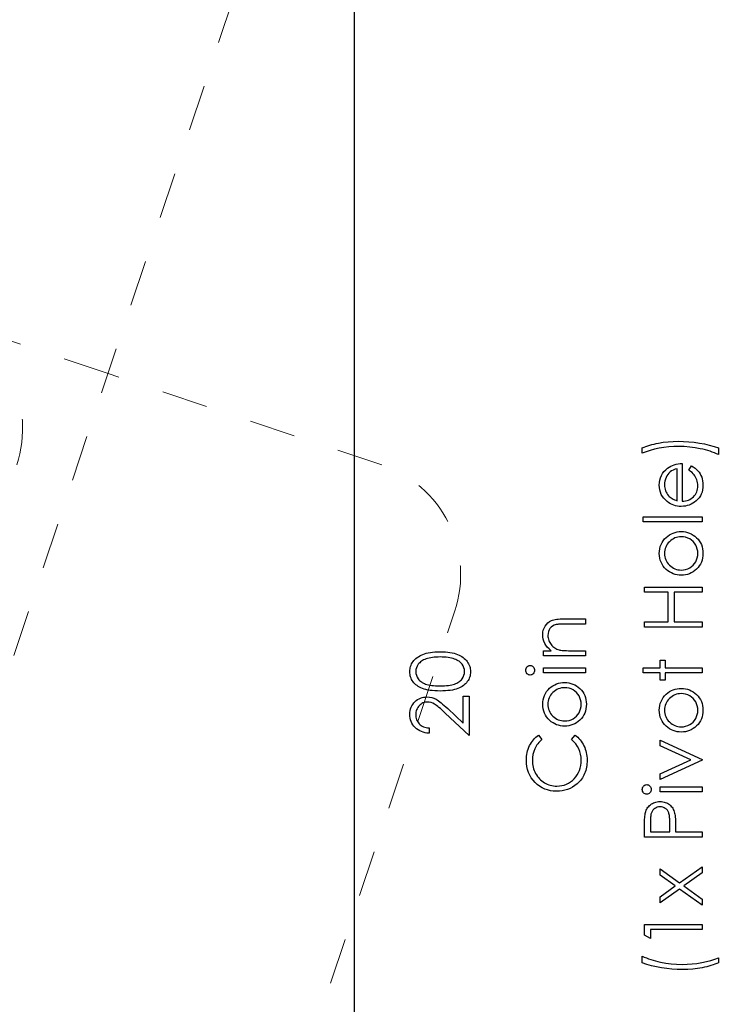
# Model space of a CAD drawing. Header units: inches. Extents: x 0.1 to 87.3, y 0.1 to 33.9.
# Tile 37 of 174: x 16.3 to 17.9, y 17.8 to 20. Entities that reach past the tile are written whole.
import ezdxf

# ---------------------------------------------------------------- set-up
doc = ezdxf.new("R2010")
doc.units = ezdxf.units.IN
doc.header["$MEASUREMENT"] = 0
doc.linetypes.add('CENTERX2', pattern=[0.8, 0.5, -0.1, 0.1, -0.1])
doc.linetypes.add('DOT2', pattern=[0.025, 0, -0.025])
doc.layers.add('DIMENSIONS', color=171, linetype='Continuous')
doc.styles.add('SLDTEXTSTYLE0', font='TXT', dxfattribs={"width": 0.75})
doc.dimstyles.new('SLDDIMSTYLE7', dxfattribs={"dimtxt": 0.125, "dimasz": 0.13, "dimexe": 0, "dimexo": 0.0625, "dimgap": 0.03125, "dimtad": 0, "dimtih": 1, "dimtoh": 1, "dimdec": 1, "dimrnd": 1e-09, "dimzin": 12, "dimdsep": 46, "dimtxsty": 'SLDTEXTSTYLE0', "dimsah": 1, "dimcen": 0.09, "dimadec": 0, "dimazin": 3, "dimtfac": 1, "dimtdec": 1, "dimtofl": 0, "dimtmove": 0, "dimatfit": 3, "dimfxl": 1, "dimfrac": 2, "dimtolj": 1, "dimtzin": 12, "dimarcsym": 0})

# ---------------------------------------------------------------- blocks, each defined once
blk = doc.blocks.new('_D_10')
at = {"layer": 'DIMENSIONS'}
for p, q in [((2.8197, 20.8042), (2.8197, 14.5427)), ((48.3846, 20.3884), (48.3846, 14.5427)), ((2.8197, 14.6677), (27.4208, 14.6677)), ((48.3846, 14.6677), (27.7909, 14.6677))]:
    blk.add_line(p, q, dxfattribs=at)
for centre, start, end in [((27.6426, 14.655), 153.4349, 206.5651), ((27.569, 14.655), 333.4349, 26.5651)]:
    blk.add_arc(centre, 0.2219, start, end, dxfattribs=at)
for points in [[(2.8197, 14.6677), (2.9497, 14.6477), (2.9497, 14.6877)], [(48.3846, 14.6677), (48.2546, 14.6877), (48.2546, 14.6477)]]:
    blk.add_solid(points, dxfattribs=at)
at = {"layer": 'DIMENSIONS', "insert": (27.4442, 14.7169), "char_height": 0.125, "attachment_point": 1, "style": 'SLDTEXTSTYLE0'}
blk.add_mtext('45.6', dxfattribs=at)

msp = doc.modelspace()

# ---------------------------------------------------------------- linework, layer by layer
at = {"color": 7, "linetype": 'CENTERX2'}
msp.add_line((17.03457, 17.28335), (17.03457, 23.59335), dxfattribs=at)
at = {"color": 7, "linetype": 'DOT2', "lineweight": 18}
for p, q in [((17.02514, 20.76859), (15.70879, 16.8263)), ((16.50058, 19.1976), (16.14489, 19.31637)), ((17.09341, 18.99965), (16.50058, 19.1976)), ((16.53874, 16.54917), (17.25136, 18.68334))]:
    msp.add_line(p, q, dxfattribs=at)
at = {"color": 7, "linetype": 'Continuous'}
msp.add_line((17.03457, 16.36386), (17.03457, 20.59835), dxfattribs=at)
at = {"color": 7, "linetype": 'Continuous', "flags": 128}
for points in [[(17.82256, 19.03639), (17.82256, 19.02197), (17.82256, 19.02197), (17.81825, 19.02395), (17.81374, 19.0258), (17.80908, 19.02758), (17.80425, 19.02923), (17.79922, 19.03078), (17.79401, 19.03224), (17.78865, 19.03356), (17.78309, 19.03482), (17.77172, 19.03692), (17.76021, 19.0384), (17.74846, 19.0393), (17.73657, 19.0396), (17.73657, 19.0396), (17.72558, 19.03935), (17.71476, 19.03865), (17.70417, 19.03742), (17.69375, 19.03574), (17.68376, 19.03364), (17.67439, 19.03118), (17.66563, 19.02835), (17.65749, 19.02517), (17.65749, 19.02517), (17.65749, 19.03639), (17.65749, 19.03639), (17.66132, 19.03802), (17.6653, 19.03955), (17.66946, 19.041), (17.67379, 19.04238), (17.6783, 19.04365), (17.68296, 19.04483), (17.68779, 19.04593), (17.69277, 19.04693), (17.70304, 19.04864), (17.71351, 19.04984), (17.7242, 19.05057), (17.73507, 19.05082), (17.73507, 19.05082), (17.74678, 19.05059), (17.75835, 19.04989), (17.76977, 19.04874), (17.78104, 19.04711), (17.79203, 19.04506), (17.80262, 19.0426), (17.81279, 19.0397), (17.82256, 19.03639)], [(17.75847, 18.98797), (17.76369, 18.99793), (17.76369, 18.99793), (17.76787, 18.99548), (17.77162, 18.99285), (17.77495, 18.99004), (17.77786, 18.98704), (17.78041, 18.98386), (17.78262, 18.9805), (17.78452, 18.97692), (17.78607, 18.97317), (17.7873, 18.96919), (17.7882, 18.96495), (17.78873, 18.96047), (17.7889, 18.95574), (17.7889, 18.95574), (17.78868, 18.95048), (17.788, 18.94552), (17.78687, 18.94086), (17.7853, 18.93648), (17.78327, 18.93243), (17.78079, 18.92865), (17.77786, 18.92514), (17.77448, 18.92196), (17.77082, 18.91911), (17.76704, 18.91663), (17.76314, 18.91455), (17.75913, 18.91285), (17.75497, 18.91149), (17.75074, 18.91054), (17.74636, 18.90999), (17.74188, 18.90979), (17.74188, 18.90979), (17.73767, 18.90997), (17.73356, 18.91044), (17.72958, 18.91127), (17.7257, 18.91242), (17.72194, 18.9139), (17.71831, 18.9157), (17.71478, 18.91785), (17.71138, 18.92031), (17.71138, 18.92031), (17.7074, 18.92379), (17.70394, 18.92754), (17.70101, 18.93157), (17.69861, 18.93591), (17.69675, 18.94051), (17.69543, 18.9454), (17.69463, 18.95056), (17.69435, 18.95601), (17.69435, 18.95601), (17.69463, 18.96162), (17.69548, 18.96696), (17.69688, 18.97199), (17.69886, 18.97672), (17.70136, 18.98118), (17.70447, 18.98534), (17.70812, 18.98922), (17.71233, 18.9928), (17.71233, 18.9928), (17.71561, 18.9951), (17.71907, 18.99708), (17.72275, 18.99878), (17.7266, 19.00016), (17.73066, 19.00126), (17.73492, 19.00206), (17.73937, 19.00254), (17.74403, 19.00274), (17.74403, 19.00274), (17.74403, 18.92101), (17.74403, 18.92101), (17.74764, 18.92123), (17.75109, 18.92173), (17.75437, 18.92254), (17.75748, 18.92364), (17.76041, 18.92499), (17.76319, 18.92664), (17.76579, 18.9286), (17.76824, 18.93082), (17.77045, 18.93328), (17.77238, 18.93586), (17.774, 18.93859), (17.77533, 18.94147), (17.77636, 18.94447), (17.77708, 18.94763), (17.77753, 18.95091), (17.77768, 18.95434), (17.77768, 18.95434), (17.77756, 18.95769), (17.77716, 18.96097), (17.77648, 18.96423), (17.77553, 18.96743), (17.77438, 18.97051), (17.77305, 18.97334), (17.77155, 18.97592), (17.76987, 18.97827), (17.76784, 18.98055), (17.76526, 18.98293), (17.76213, 18.98541), (17.75845, 18.98797)], [(17.73282, 18.99152), (17.72838, 18.99019), (17.72445, 18.98857), (17.72094, 18.98669), (17.71794, 18.98453), (17.71528, 18.98208), (17.71293, 18.97923), (17.7108, 18.97602), (17.70897, 18.97244), (17.7075, 18.96863), (17.70642, 18.9647), (17.70579, 18.9607), (17.70557, 18.95659), (17.70557, 18.95659), (17.70569, 18.95323), (17.70609, 18.94998), (17.70677, 18.94685), (17.70772, 18.94387), (17.70892, 18.94096), (17.71038, 18.93821), (17.71213, 18.93558), (17.71413, 18.93305), (17.71413, 18.93305), (17.71578, 18.9313), (17.71764, 18.92967), (17.71967, 18.92814), (17.72192, 18.92674), (17.72435, 18.92544), (17.72698, 18.92424), (17.72978, 18.92316), (17.73281, 18.92218), (17.73281, 18.92218), (17.73281, 18.99152)], [(17.6591, 18.87614), (17.65909, 18.88735), (17.65909, 18.88735), (17.7873, 18.88735), (17.7873, 18.88735), (17.7873, 18.87614), (17.7873, 18.87614), (17.65909, 18.87614)], [(17.69436, 18.80808), (17.69458, 18.81321), (17.6953, 18.81809), (17.69648, 18.82278), (17.69811, 18.82723), (17.70024, 18.83144), (17.70281, 18.83545), (17.70587, 18.83923), (17.7094, 18.84278), (17.7094, 18.84278), (17.71291, 18.84571), (17.71659, 18.84827), (17.72039, 18.85042), (17.72437, 18.85217), (17.72853, 18.85355), (17.73281, 18.85453), (17.73727, 18.8551), (17.74188, 18.8553), (17.74188, 18.8553), (17.74651, 18.8551), (17.75099, 18.85448), (17.75532, 18.85345), (17.75953, 18.852), (17.76356, 18.85014), (17.76747, 18.84787), (17.7712, 18.84519), (17.7748, 18.84208), (17.77811, 18.83865), (17.78096, 18.835), (17.78339, 18.83111), (17.78537, 18.82698), (17.78692, 18.8226), (17.78803, 18.81799), (17.78868, 18.81316), (17.7889, 18.80808), (17.7889, 18.80808), (17.78868, 18.80297), (17.78803, 18.79811), (17.78692, 18.7935), (17.78537, 18.78912), (17.78339, 18.78497), (17.78096, 18.78106), (17.77811, 18.7774), (17.7748, 18.77397), (17.7712, 18.77087), (17.76747, 18.76819), (17.76356, 18.76591), (17.75953, 18.76406), (17.75532, 18.7626), (17.75099, 18.76158), (17.74651, 18.76095), (17.74188, 18.76075), (17.74188, 18.76075), (17.73729, 18.76095), (17.73284, 18.76153), (17.72856, 18.7625), (17.72445, 18.76388), (17.72047, 18.76563), (17.71664, 18.76779), (17.71298, 18.77034), (17.70947, 18.77327), (17.70947, 18.77327), (17.70592, 18.77683), (17.70286, 18.78061), (17.70026, 18.78461), (17.69813, 18.78887), (17.69648, 18.79333), (17.6953, 18.79801), (17.69458, 18.80294), (17.69435, 18.80808)], [(17.70558, 18.80803), (17.70574, 18.8044), (17.70624, 18.80089), (17.70707, 18.79751), (17.70822, 18.79428), (17.70973, 18.79115), (17.71155, 18.78817), (17.71371, 18.78532), (17.71621, 18.78259), (17.71894, 18.78011), (17.72182, 18.77795), (17.72482, 18.77613), (17.72798, 18.77462), (17.73126, 18.77347), (17.73469, 18.77265), (17.73825, 18.77214), (17.74195, 18.77197), (17.74195, 18.77197), (17.74673, 18.77227), (17.75137, 18.77317), (17.75582, 18.7747), (17.76011, 18.7768), (17.76406, 18.77943), (17.76757, 18.78251), (17.77057, 18.78599), (17.7731, 18.7899), (17.7751, 18.79413), (17.77653, 18.79856), (17.77741, 18.80319), (17.77768, 18.80803), (17.77768, 18.80803), (17.77741, 18.81286), (17.77653, 18.81749), (17.7751, 18.8219), (17.7731, 18.82613), (17.77057, 18.83004), (17.76757, 18.83354), (17.76406, 18.8366), (17.76011, 18.83923), (17.75582, 18.84136), (17.75137, 18.84288), (17.74673, 18.84378), (17.74195, 18.84408), (17.74195, 18.84408), (17.73825, 18.84391), (17.73469, 18.84341), (17.73126, 18.84258), (17.72798, 18.84143), (17.72482, 18.83993), (17.72182, 18.83808), (17.71894, 18.83592), (17.71621, 18.83342), (17.71371, 18.83069), (17.71155, 18.82783), (17.70973, 18.82485), (17.70822, 18.82175), (17.70707, 18.81849), (17.70624, 18.81514), (17.70574, 18.81163), (17.70557, 18.80803)], [(17.66231, 18.64857), (17.6623, 18.65979), (17.6623, 18.65979), (17.71358, 18.65979), (17.71358, 18.65979), (17.71358, 18.72389), (17.71358, 18.72389), (17.6623, 18.72389), (17.6623, 18.72389), (17.6623, 18.73511), (17.6623, 18.73511), (17.7873, 18.73511), (17.7873, 18.73511), (17.7873, 18.72389), (17.7873, 18.72389), (17.7264, 18.72389), (17.7264, 18.72389), (17.7264, 18.65979), (17.7264, 18.65979), (17.7873, 18.65979), (17.7873, 18.65979), (17.7873, 18.64857), (17.7873, 18.64857), (17.6623, 18.64857)], [(17.44346, 18.58607), (17.44344, 18.59729), (17.44344, 18.59729), (17.45992, 18.59729), (17.45992, 18.59729), (17.45551, 18.60097), (17.45176, 18.60483), (17.44863, 18.60888), (17.44615, 18.61314), (17.44427, 18.61757), (17.44292, 18.6222), (17.44212, 18.62704), (17.44184, 18.63205), (17.44184, 18.63205), (17.44217, 18.6371), (17.44314, 18.64186), (17.44474, 18.64632), (17.447, 18.65048), (17.4498, 18.65423), (17.45306, 18.65749), (17.45674, 18.66019), (17.4609, 18.66237), (17.46325, 18.66327), (17.46588, 18.66405), (17.46883, 18.6647), (17.47209, 18.66525), (17.47564, 18.66565), (17.4795, 18.66595), (17.48368, 18.66615), (17.48814, 18.6662), (17.48814, 18.6662), (17.53479, 18.6662), (17.53479, 18.6662), (17.53479, 18.65498), (17.53479, 18.65498), (17.49182, 18.65498), (17.49182, 18.65498), (17.48809, 18.65496), (17.48468, 18.65491), (17.4816, 18.65481), (17.47885, 18.65466), (17.47639, 18.65446), (17.47429, 18.65423), (17.47249, 18.65396), (17.47104, 18.65366), (17.47104, 18.65366), (17.46683, 18.65238), (17.4632, 18.6506), (17.46009, 18.64835), (17.45756, 18.64562), (17.45559, 18.64241), (17.45418, 18.63876), (17.45333, 18.63465), (17.45306, 18.63009), (17.45306, 18.63009), (17.45316, 18.62739), (17.45348, 18.62476), (17.45403, 18.62218), (17.45481, 18.6197), (17.45579, 18.61727), (17.45696, 18.61492), (17.45839, 18.61264), (17.46002, 18.61044), (17.46182, 18.60836), (17.4637, 18.60648), (17.4657, 18.60478), (17.46781, 18.60325), (17.47001, 18.60192), (17.47231, 18.60077), (17.47474, 18.59979), (17.47725, 18.59902), (17.47725, 18.59902), (17.4791, 18.59862), (17.4813, 18.59827), (17.48383, 18.59797), (17.48674, 18.59772), (17.48997, 18.59754), (17.49355, 18.59739), (17.49748, 18.59732), (17.50176, 18.59729), (17.50176, 18.59729), (17.53479, 18.59729), (17.53479, 18.59729), (17.53479, 18.58607), (17.53479, 18.58607), (17.44344, 18.58607)], [(17.21983, 18.50995), (17.21382, 18.51003), (17.20816, 18.51028), (17.20283, 18.5107), (17.19787, 18.51128), (17.19326, 18.512), (17.189, 18.51293), (17.1851, 18.51401), (17.18154, 18.51523), (17.17826, 18.51661), (17.17518, 18.51814), (17.17233, 18.51982), (17.16965, 18.52162), (17.16719, 18.52355), (17.16494, 18.5256), (17.16289, 18.5278), (17.16103, 18.53016), (17.15941, 18.53261), (17.15798, 18.53514), (17.1568, 18.53772), (17.15582, 18.5404), (17.15505, 18.54313), (17.1545, 18.54593), (17.15417, 18.54879), (17.15407, 18.55174), (17.15407, 18.55174), (17.15417, 18.55472), (17.15452, 18.55765), (17.15505, 18.56048), (17.15582, 18.56326), (17.1568, 18.56596), (17.15803, 18.56859), (17.15943, 18.57117), (17.16108, 18.57365), (17.16294, 18.57603), (17.16504, 18.57831), (17.16732, 18.58044), (17.16985, 18.58244), (17.17258, 18.58432), (17.17556, 18.58607), (17.17871, 18.58767), (17.18212, 18.58918), (17.18577, 18.5905), (17.18975, 18.59168), (17.19401, 18.59266), (17.19857, 18.59346), (17.20343, 18.59408), (17.20861, 18.59454), (17.21407, 18.59479), (17.21983, 18.59489), (17.21983, 18.59489), (17.22556, 18.59479), (17.23102, 18.59454), (17.23615, 18.59408), (17.24099, 18.59348), (17.24552, 18.59268), (17.24978, 18.59171), (17.25371, 18.59058), (17.25734, 18.58925), (17.26072, 18.58777), (17.26387, 18.58617), (17.26683, 18.58444), (17.26958, 18.58257), (17.27209, 18.58056), (17.27439, 18.57841), (17.27649, 18.57613), (17.27837, 18.57373), (17.28005, 18.57122), (17.28148, 18.56864), (17.2827, 18.56599), (17.2837, 18.56329), (17.28448, 18.56051), (17.28503, 18.55765), (17.28538, 18.55472), (17.28548, 18.55174), (17.28548, 18.55174), (17.28538, 18.54879), (17.28506, 18.54593), (17.28451, 18.54313), (17.28375, 18.54042), (17.2828, 18.53777), (17.2816, 18.53519), (17.2802, 18.53269), (17.2786, 18.53026), (17.27677, 18.52793), (17.27474, 18.52573), (17.27249, 18.52367), (17.27001, 18.52174), (17.26733, 18.51994), (17.26445, 18.51826), (17.26134, 18.51671), (17.25804, 18.51531), (17.25446, 18.51406), (17.25053, 18.51296), (17.24627, 18.51205), (17.24166, 18.5113), (17.2367, 18.5107), (17.23142, 18.51028), (17.22579, 18.51003), (17.21983, 18.50995)], [(17.21979, 18.52117), (17.22479, 18.52122), (17.22949, 18.52142), (17.23387, 18.52172), (17.23796, 18.52212), (17.24171, 18.52267), (17.24514, 18.52332), (17.24827, 18.5241), (17.25108, 18.525), (17.25366, 18.52603), (17.25606, 18.52715), (17.25831, 18.52838), (17.26042, 18.52973), (17.26235, 18.53121), (17.26412, 18.53279), (17.26573, 18.53449), (17.26718, 18.53629), (17.26958, 18.5401), (17.27128, 18.544), (17.27231, 18.54801), (17.27266, 18.55212), (17.27266, 18.55212), (17.27234, 18.55625), (17.27133, 18.56026), (17.26966, 18.56411), (17.2673, 18.56784), (17.26588, 18.56962), (17.2643, 18.57127), (17.26252, 18.57283), (17.26059, 18.57428), (17.25851, 18.57561), (17.25624, 18.57683), (17.25381, 18.57793), (17.2512, 18.57894), (17.2512, 18.57894), (17.24785, 18.58004), (17.24434, 18.58101), (17.24066, 18.58182), (17.23683, 18.58249), (17.23282, 18.58299), (17.22864, 18.58337), (17.22428, 18.58359), (17.21978, 18.58367), (17.21978, 18.58367), (17.21527, 18.58359), (17.21096, 18.58342), (17.20688, 18.58307), (17.203, 18.58262), (17.19932, 18.58202), (17.19586, 18.58131), (17.19261, 18.58044), (17.18955, 18.57946), (17.1867, 18.57836), (17.18407, 18.57716), (17.18162, 18.57586), (17.17936, 18.57445), (17.17731, 18.57295), (17.17546, 18.57132), (17.17378, 18.56962), (17.17233, 18.56782), (17.16995, 18.56404), (17.16824, 18.56018), (17.16724, 18.5562), (17.16689, 18.55212), (17.16689, 18.55212), (17.16724, 18.54799), (17.16824, 18.54395), (17.16995, 18.54007), (17.17233, 18.53629), (17.17378, 18.53449), (17.17538, 18.53281), (17.17713, 18.53123), (17.17906, 18.52978), (17.18117, 18.52843), (17.18339, 18.52718), (17.1858, 18.52605), (17.18838, 18.52502), (17.19118, 18.52412), (17.19431, 18.52335), (17.19777, 18.52267), (17.20155, 18.52214), (17.20563, 18.52172), (17.21001, 18.52142), (17.21474, 18.52122), (17.21978, 18.52117)], [(17.40499, 18.55477), (17.40516, 18.55685), (17.40568, 18.55878), (17.40658, 18.56056), (17.40781, 18.56216), (17.40929, 18.56351), (17.41094, 18.56446), (17.41272, 18.56504), (17.41465, 18.56524), (17.41465, 18.56524), (17.41652, 18.56504), (17.41828, 18.56446), (17.4199, 18.56351), (17.42138, 18.56216), (17.42261, 18.56056), (17.42351, 18.55878), (17.42404, 18.55685), (17.42421, 18.55477), (17.42421, 18.55477), (17.42404, 18.55272), (17.42351, 18.55084), (17.42261, 18.54906), (17.42138, 18.54746), (17.4199, 18.54613), (17.41828, 18.54518), (17.41652, 18.54461), (17.41465, 18.54441), (17.41465, 18.54441), (17.41272, 18.54461), (17.41094, 18.54518), (17.40929, 18.54613), (17.40781, 18.54746), (17.40658, 18.54906), (17.40568, 18.55084), (17.40516, 18.55272), (17.40498, 18.55477)], [(17.44346, 18.54921), (17.44344, 18.56043), (17.44344, 18.56043), (17.53479, 18.56043), (17.53479, 18.56043), (17.53479, 18.54921), (17.53479, 18.54921), (17.44344, 18.54921)], [(17.6591, 18.54921), (17.65909, 18.56043), (17.65909, 18.56043), (17.69595, 18.56043), (17.69595, 18.56043), (17.69595, 18.57646), (17.69595, 18.57646), (17.70717, 18.57646), (17.70717, 18.57646), (17.70717, 18.56043), (17.70717, 18.56043), (17.7873, 18.56043), (17.7873, 18.56043), (17.7873, 18.54921), (17.7873, 18.54921), (17.70717, 18.54921), (17.70717, 18.54921), (17.70717, 18.53319), (17.70717, 18.53319), (17.69595, 18.53319), (17.69595, 18.53319), (17.69595, 18.54921), (17.69595, 18.54921), (17.65909, 18.54921)], [(17.44184, 18.48115), (17.44206, 18.48629), (17.44279, 18.49117), (17.44397, 18.49585), (17.4456, 18.50031), (17.44772, 18.50452), (17.4503, 18.50852), (17.45336, 18.5123), (17.45689, 18.51586), (17.45689, 18.51586), (17.46039, 18.51879), (17.46408, 18.52134), (17.46788, 18.5235), (17.47186, 18.52525), (17.47602, 18.52663), (17.4803, 18.5276), (17.48476, 18.52818), (17.48937, 18.52838), (17.48937, 18.52838), (17.494, 18.52818), (17.49848, 18.52755), (17.50281, 18.52653), (17.50702, 18.52507), (17.51105, 18.52322), (17.51496, 18.52094), (17.51869, 18.51826), (17.52229, 18.51516), (17.5256, 18.51173), (17.52845, 18.50807), (17.53088, 18.50419), (17.53286, 18.50006), (17.53441, 18.49568), (17.53551, 18.49107), (17.53617, 18.48624), (17.53639, 18.48115), (17.53639, 18.48115), (17.53617, 18.47605), (17.53551, 18.47119), (17.53441, 18.46658), (17.53286, 18.4622), (17.53088, 18.45804), (17.52845, 18.45414), (17.5256, 18.45048), (17.52229, 18.44705), (17.51869, 18.44394), (17.51496, 18.44127), (17.51105, 18.43899), (17.50702, 18.43713), (17.50281, 18.43568), (17.49848, 18.43465), (17.494, 18.43403), (17.48937, 18.43383), (17.48937, 18.43383), (17.48478, 18.43403), (17.48033, 18.4346), (17.47604, 18.43558), (17.47194, 18.43696), (17.46796, 18.43871), (17.46413, 18.44086), (17.46047, 18.44342), (17.45696, 18.44635), (17.45696, 18.44635), (17.45341, 18.4499), (17.45035, 18.45369), (17.44775, 18.45769), (17.44562, 18.46195), (17.44397, 18.46641), (17.44279, 18.47109), (17.44206, 18.47602), (17.44184, 18.48115)], [(17.45307, 18.4811), (17.45323, 18.47747), (17.45373, 18.47397), (17.45456, 18.47059), (17.45571, 18.46736), (17.45721, 18.46423), (17.45904, 18.46125), (17.4612, 18.45839), (17.4637, 18.45566), (17.46643, 18.45318), (17.46931, 18.45103), (17.47231, 18.4492), (17.47547, 18.4477), (17.47875, 18.44655), (17.48218, 18.44572), (17.48573, 18.44522), (17.48944, 18.44505), (17.48944, 18.44505), (17.49422, 18.44535), (17.49886, 18.44625), (17.50331, 18.44778), (17.50759, 18.44988), (17.51155, 18.45251), (17.51506, 18.45559), (17.51806, 18.45907), (17.52059, 18.46298), (17.52259, 18.46721), (17.52402, 18.47164), (17.5249, 18.47627), (17.52517, 18.4811), (17.52517, 18.4811), (17.5249, 18.48594), (17.52402, 18.49057), (17.52259, 18.49498), (17.52059, 18.49921), (17.51806, 18.50311), (17.51506, 18.50662), (17.51155, 18.50967), (17.50759, 18.5123), (17.50331, 18.51443), (17.49886, 18.51596), (17.49422, 18.51686), (17.48944, 18.51716), (17.48944, 18.51716), (17.48573, 18.51699), (17.48218, 18.51649), (17.47875, 18.51566), (17.47547, 18.51451), (17.47231, 18.51301), (17.46931, 18.51115), (17.46643, 18.509), (17.4637, 18.50649), (17.4612, 18.50377), (17.45904, 18.50091), (17.45721, 18.49793), (17.45571, 18.49483), (17.45456, 18.49157), (17.45373, 18.48822), (17.45323, 18.48471), (17.45306, 18.4811)], [(17.69436, 18.46833), (17.69458, 18.47347), (17.6953, 18.47835), (17.69648, 18.48303), (17.69811, 18.48749), (17.70024, 18.4917), (17.70281, 18.4957), (17.70587, 18.49948), (17.7094, 18.50304), (17.7094, 18.50304), (17.71291, 18.50597), (17.71659, 18.50852), (17.72039, 18.51068), (17.72437, 18.51243), (17.72853, 18.51381), (17.73281, 18.51478), (17.73727, 18.51536), (17.74188, 18.51556), (17.74188, 18.51556), (17.74651, 18.51536), (17.75099, 18.51473), (17.75532, 18.51371), (17.75953, 18.51225), (17.76356, 18.5104), (17.76747, 18.50812), (17.7712, 18.50544), (17.7748, 18.50234), (17.77811, 18.49891), (17.78096, 18.49525), (17.78339, 18.49137), (17.78537, 18.48724), (17.78692, 18.48286), (17.78803, 18.47825), (17.78868, 18.47342), (17.7889, 18.46833), (17.7889, 18.46833), (17.78868, 18.46323), (17.78803, 18.45837), (17.78692, 18.45376), (17.78537, 18.44938), (17.78339, 18.44522), (17.78096, 18.44132), (17.77811, 18.43766), (17.7748, 18.43423), (17.7712, 18.43112), (17.76747, 18.42844), (17.76356, 18.42617), (17.75953, 18.42431), (17.75532, 18.42286), (17.75099, 18.42183), (17.74651, 18.42121), (17.74188, 18.42101), (17.74188, 18.42101), (17.73729, 18.42121), (17.73284, 18.42178), (17.72856, 18.42276), (17.72445, 18.42414), (17.72047, 18.42589), (17.71664, 18.42804), (17.71298, 18.4306), (17.70947, 18.43353), (17.70947, 18.43353), (17.70592, 18.43708), (17.70286, 18.44086), (17.70026, 18.44487), (17.69813, 18.44913), (17.69648, 18.45359), (17.6953, 18.45827), (17.69458, 18.4632), (17.69435, 18.46833)], [(17.19574, 18.42982), (17.19574, 18.4186), (17.19574, 18.4186), (17.19128, 18.4189), (17.18702, 18.41956), (17.18299, 18.42053), (17.17914, 18.42188), (17.17551, 18.42356), (17.17205, 18.42559), (17.16882, 18.42797), (17.16579, 18.4307), (17.16304, 18.43368), (17.16066, 18.43686), (17.15865, 18.44019), (17.157, 18.44367), (17.15572, 18.44735), (17.1548, 18.45118), (17.15425, 18.45519), (17.15407, 18.45937), (17.15407, 18.45937), (17.15425, 18.46348), (17.15477, 18.46741), (17.15562, 18.47111), (17.15685, 18.47464), (17.1584, 18.47795), (17.16031, 18.48105), (17.16254, 18.48398), (17.16514, 18.48669), (17.16797, 18.48914), (17.17092, 18.49125), (17.174, 18.49305), (17.17721, 18.49453), (17.18051, 18.49565), (17.18397, 18.49648), (17.18753, 18.49695), (17.19123, 18.49713), (17.19123, 18.49713), (17.19644, 18.4968), (17.20147, 18.49583), (17.20633, 18.49423), (17.21104, 18.49195), (17.21344, 18.49049), (17.21607, 18.48874), (17.2189, 18.48669), (17.22193, 18.48433), (17.22516, 18.48166), (17.22859, 18.4787), (17.23222, 18.47542), (17.23608, 18.47184), (17.23608, 18.47184), (17.26946, 18.44056), (17.26946, 18.44056), (17.26946, 18.49873), (17.26946, 18.49873), (17.28228, 18.49873), (17.28228, 18.49873), (17.28228, 18.4138), (17.28228, 18.4138), (17.23054, 18.46227), (17.23054, 18.46227), (17.22684, 18.4658), (17.22338, 18.46901), (17.22018, 18.47189), (17.21722, 18.47444), (17.21449, 18.47667), (17.21204, 18.4786), (17.20981, 18.48018), (17.20783, 18.48145), (17.20408, 18.48341), (17.20022, 18.48481), (17.19629, 18.48564), (17.19223, 18.48591), (17.19223, 18.48591), (17.18968, 18.48579), (17.18723, 18.48541), (17.18487, 18.48481), (17.18259, 18.48396), (17.18039, 18.48283), (17.17831, 18.48148), (17.17631, 18.4799), (17.17438, 18.47805), (17.17263, 18.47602), (17.1711, 18.47389), (17.16982, 18.47166), (17.16877, 18.46931), (17.16794, 18.46683), (17.16737, 18.46428), (17.16702, 18.4616), (17.16689, 18.45879), (17.16689, 18.45879), (17.16702, 18.45586), (17.16737, 18.45306), (17.16794, 18.45038), (17.1688, 18.44783), (17.16985, 18.4454), (17.17115, 18.44309), (17.17268, 18.44091), (17.17445, 18.43886), (17.17646, 18.43698), (17.17864, 18.43533), (17.18102, 18.43388), (17.18357, 18.43263), (17.18632, 18.4316), (17.18928, 18.4308), (17.19241, 18.4302), (17.19574, 18.42982)], [(17.70558, 18.46828), (17.70574, 18.46465), (17.70624, 18.46115), (17.70707, 18.45777), (17.70822, 18.45454), (17.70973, 18.45141), (17.71155, 18.44843), (17.71371, 18.44557), (17.71621, 18.44284), (17.71894, 18.44036), (17.72182, 18.43821), (17.72482, 18.43638), (17.72798, 18.43488), (17.73126, 18.43373), (17.73469, 18.4329), (17.73825, 18.4324), (17.74195, 18.43223), (17.74195, 18.43223), (17.74673, 18.43253), (17.75137, 18.43343), (17.75582, 18.43496), (17.76011, 18.43706), (17.76406, 18.43969), (17.76757, 18.44277), (17.77057, 18.44625), (17.7731, 18.45015), (17.7751, 18.45439), (17.77653, 18.45882), (17.77741, 18.46345), (17.77768, 18.46828), (17.77768, 18.46828), (17.77741, 18.47312), (17.77653, 18.47775), (17.7751, 18.48216), (17.7731, 18.48639), (17.77057, 18.49029), (17.76757, 18.4938), (17.76406, 18.49685), (17.76011, 18.49948), (17.75582, 18.50161), (17.75137, 18.50314), (17.74673, 18.50404), (17.74195, 18.50434), (17.74195, 18.50434), (17.73825, 18.50417), (17.73469, 18.50367), (17.73126, 18.50284), (17.72798, 18.50169), (17.72482, 18.50018), (17.72182, 18.49833), (17.71894, 18.49618), (17.71621, 18.49367), (17.71371, 18.49094), (17.71155, 18.48809), (17.70973, 18.48511), (17.70822, 18.48201), (17.70707, 18.47875), (17.70624, 18.4754), (17.70574, 18.47189), (17.70557, 18.46828)], [(17.43274, 18.4146), (17.44024, 18.40478), (17.44024, 18.40478), (17.43776, 18.40265), (17.43543, 18.40043), (17.43325, 18.3981), (17.43122, 18.39567), (17.42937, 18.39311), (17.42764, 18.39048), (17.42609, 18.38773), (17.42469, 18.38488), (17.42238, 18.37892), (17.42073, 18.37268), (17.41973, 18.36617), (17.4194, 18.35936), (17.4194, 18.35936), (17.4195, 18.3556), (17.41985, 18.3519), (17.42041, 18.34827), (17.42118, 18.34474), (17.42218, 18.34123), (17.42339, 18.33782), (17.42484, 18.33449), (17.42649, 18.33121), (17.42834, 18.32806), (17.43035, 18.3251), (17.4325, 18.32233), (17.4348, 18.31972), (17.43726, 18.31729), (17.43986, 18.31506), (17.44262, 18.31301), (17.44552, 18.31113), (17.44855, 18.30945), (17.45168, 18.30803), (17.45491, 18.3068), (17.45824, 18.3058), (17.46165, 18.30502), (17.46513, 18.30447), (17.46873, 18.30412), (17.47241, 18.30402), (17.47241, 18.30402), (17.47795, 18.30427), (17.48323, 18.30502), (17.48829, 18.30625), (17.49312, 18.308), (17.4977, 18.31023), (17.50206, 18.31299), (17.50619, 18.31622), (17.51007, 18.31995), (17.5136, 18.32405), (17.51668, 18.32843), (17.51926, 18.33307), (17.52139, 18.33795), (17.52304, 18.34311), (17.52422, 18.34852), (17.52495, 18.3542), (17.52517, 18.36014), (17.52517, 18.36014), (17.52485, 18.36667), (17.52387, 18.37293), (17.52224, 18.37892), (17.51996, 18.38465), (17.51703, 18.39008), (17.51345, 18.39527), (17.50922, 18.40015), (17.50434, 18.40478), (17.50434, 18.40478), (17.51178, 18.4146), (17.51178, 18.4146), (17.51481, 18.41219), (17.51769, 18.40964), (17.52037, 18.40696), (17.52287, 18.40413), (17.5252, 18.40115), (17.52735, 18.39802), (17.52933, 18.39474), (17.53113, 18.39134), (17.53274, 18.3878), (17.53414, 18.38417), (17.53531, 18.38044), (17.53629, 18.37659), (17.53702, 18.37266), (17.53757, 18.3686), (17.53789, 18.36447), (17.53799, 18.36021), (17.53799, 18.36021), (17.53792, 18.35618), (17.53764, 18.35225), (17.53722, 18.34844), (17.53662, 18.34474), (17.53587, 18.34113), (17.53491, 18.33765), (17.53381, 18.33427), (17.53253, 18.33099), (17.53108, 18.32781), (17.52945, 18.32475), (17.52765, 18.3218), (17.5257, 18.31894), (17.52357, 18.31622), (17.52127, 18.31359), (17.51879, 18.31106), (17.51613, 18.30865), (17.51613, 18.30865), (17.5114, 18.30495), (17.50642, 18.30172), (17.50121, 18.29899), (17.49578, 18.29676), (17.49007, 18.29503), (17.48413, 18.2938), (17.47797, 18.29305), (17.47156, 18.2928), (17.47156, 18.2928), (17.46483, 18.2931), (17.45837, 18.294), (17.45218, 18.29551), (17.44627, 18.29761), (17.44064, 18.30029), (17.43525, 18.3036), (17.43017, 18.30748), (17.42534, 18.31198), (17.42093, 18.31694), (17.41713, 18.32217), (17.41392, 18.32773), (17.41127, 18.33359), (17.40921, 18.33975), (17.40776, 18.34621), (17.40688, 18.353), (17.40658, 18.36006), (17.40658, 18.36006), (17.40668, 18.36437), (17.40701, 18.36857), (17.40756, 18.37266), (17.40831, 18.37664), (17.40926, 18.38052), (17.41044, 18.3843), (17.41184, 18.38798), (17.41344, 18.39154), (17.41525, 18.39497), (17.41723, 18.39825), (17.41938, 18.40138), (17.42171, 18.40433), (17.42421, 18.40714), (17.42687, 18.40979), (17.42972, 18.41227), (17.43272, 18.4146)], [(17.69595, 18.31844), (17.69595, 18.33059), (17.69595, 18.33059), (17.76246, 18.36091), (17.76246, 18.36091), (17.69595, 18.39124), (17.69595, 18.39124), (17.69595, 18.40338), (17.69595, 18.40338), (17.7873, 18.36171), (17.7873, 18.36171), (17.7873, 18.36011), (17.7873, 18.36011), (17.69595, 18.31844)], [(17.65751, 18.29676), (17.65767, 18.29884), (17.65819, 18.30077), (17.65909, 18.30254), (17.66032, 18.30415), (17.6618, 18.3055), (17.66345, 18.30645), (17.66523, 18.30703), (17.66716, 18.30723), (17.66716, 18.30723), (17.66904, 18.30703), (17.67079, 18.30645), (17.67242, 18.3055), (17.67389, 18.30415), (17.67512, 18.30254), (17.67602, 18.30077), (17.67655, 18.29884), (17.67672, 18.29676), (17.67672, 18.29676), (17.67655, 18.29471), (17.67602, 18.29283), (17.67512, 18.29105), (17.67389, 18.28945), (17.67242, 18.28812), (17.67079, 18.28717), (17.66904, 18.28659), (17.66716, 18.28639), (17.66716, 18.28639), (17.66523, 18.28659), (17.66345, 18.28717), (17.6618, 18.28812), (17.66032, 18.28945), (17.65909, 18.29105), (17.65819, 18.29283), (17.65767, 18.29471), (17.65749, 18.29676)], [(17.69595, 18.2912), (17.69595, 18.30242), (17.69595, 18.30242), (17.7873, 18.30242), (17.7873, 18.30242), (17.7873, 18.2912), (17.7873, 18.2912), (17.69595, 18.2912)], [(17.66231, 18.19344), (17.6623, 18.21796), (17.6623, 18.21796), (17.66232, 18.22302), (17.66242, 18.22765), (17.66257, 18.23186), (17.66278, 18.23564), (17.66303, 18.23897), (17.66335, 18.2419), (17.66373, 18.24438), (17.66418, 18.24643), (17.66418, 18.24643), (17.66493, 18.24901), (17.66586, 18.25146), (17.66696, 18.25379), (17.66823, 18.25602), (17.66969, 18.2581), (17.67129, 18.26008), (17.67309, 18.26193), (17.67507, 18.26366), (17.6772, 18.26523), (17.67948, 18.26659), (17.68186, 18.26774), (17.68438, 18.26869), (17.68706, 18.26942), (17.68984, 18.26994), (17.69277, 18.27027), (17.69583, 18.27037), (17.69583, 18.27037), (17.69891, 18.27027), (17.70184, 18.26994), (17.70464, 18.26944), (17.7073, 18.26871), (17.70983, 18.26776), (17.7122, 18.26664), (17.71446, 18.26528), (17.71656, 18.26373), (17.71851, 18.262), (17.72032, 18.2601), (17.72194, 18.25805), (17.7234, 18.25584), (17.72467, 18.25346), (17.7258, 18.25094), (17.72675, 18.24826), (17.72755, 18.24543), (17.72755, 18.24543), (17.72803, 18.24307), (17.72846, 18.24024), (17.72881, 18.23696), (17.72911, 18.23321), (17.72931, 18.229), (17.72948, 18.22434), (17.72958, 18.21921), (17.72961, 18.2136), (17.72961, 18.2136), (17.72961, 18.20466), (17.72961, 18.20466), (17.7873, 18.20466), (17.7873, 18.20466), (17.7873, 18.19344), (17.7873, 18.19344), (17.6623, 18.19344)], [(17.67513, 18.20466), (17.71679, 18.20466), (17.71679, 18.20466), (17.71706, 18.22655), (17.71706, 18.22655), (17.71704, 18.22975), (17.71691, 18.23273), (17.71674, 18.23549), (17.71649, 18.23804), (17.71616, 18.24034), (17.71576, 18.24245), (17.71531, 18.2443), (17.71476, 18.24595), (17.71343, 18.24886), (17.71178, 18.25146), (17.70973, 18.25369), (17.70735, 18.25562), (17.70472, 18.25717), (17.70191, 18.25827), (17.69898, 18.25892), (17.69588, 18.25915), (17.69588, 18.25915), (17.69287, 18.25892), (17.68997, 18.25827), (17.68721, 18.25717), (17.68459, 18.25562), (17.68221, 18.25372), (17.6802, 18.25156), (17.67855, 18.24908), (17.67727, 18.24635), (17.67677, 18.2448), (17.67632, 18.24302), (17.67597, 18.241), (17.67567, 18.23877), (17.67542, 18.23629), (17.67525, 18.23361), (17.67514, 18.23068), (17.67512, 18.22752), (17.67512, 18.22752), (17.67512, 18.20466)], [(17.69595, 18.05082), (17.69595, 18.06416), (17.69595, 18.06416), (17.72891, 18.08767), (17.72891, 18.08767), (17.69595, 18.11119), (17.69595, 18.11119), (17.69595, 18.12453), (17.69595, 18.12453), (17.73825, 18.09436), (17.73825, 18.09436), (17.7873, 18.12934), (17.7873, 18.12934), (17.7873, 18.116), (17.7873, 18.116), (17.74761, 18.08767), (17.74761, 18.08767), (17.7873, 18.05935), (17.7873, 18.05935), (17.7873, 18.04601), (17.7873, 18.04601), (17.73825, 18.08101), (17.73825, 18.08101), (17.69595, 18.05082)], [(17.66231, 17.98123), (17.6623, 18.00434), (17.6623, 18.00434), (17.7873, 18.00434), (17.7873, 18.00434), (17.7873, 17.99312), (17.7873, 17.99312), (17.67512, 17.99312), (17.67512, 17.99312), (17.67512, 17.97389), (17.67512, 17.97389), (17.6623, 17.98123)], [(17.65751, 17.92101), (17.65749, 17.93543), (17.65749, 17.93543), (17.6618, 17.93348), (17.66631, 17.93163), (17.67096, 17.92987), (17.6758, 17.92824), (17.68083, 17.92667), (17.68601, 17.92521), (17.6914, 17.92386), (17.69693, 17.92261), (17.7083, 17.92051), (17.71984, 17.919), (17.73159, 17.9181), (17.74348, 17.9178), (17.74348, 17.9178), (17.7545, 17.91805), (17.76529, 17.91875), (17.77591, 17.91996), (17.7863, 17.92163), (17.79629, 17.92374), (17.80568, 17.92622), (17.81442, 17.92905), (17.82256, 17.93223), (17.82256, 17.93223), (17.82256, 17.92101), (17.82256, 17.92101), (17.81872, 17.91941), (17.81474, 17.91788), (17.81059, 17.91645), (17.80625, 17.9151), (17.80177, 17.91382), (17.79712, 17.91262), (17.79228, 17.91152), (17.7873, 17.91049), (17.77706, 17.90879), (17.76662, 17.90756), (17.75595, 17.90684), (17.74508, 17.90658), (17.74508, 17.90658), (17.73334, 17.90681), (17.72174, 17.90751), (17.7103, 17.90866), (17.69901, 17.91027), (17.68802, 17.91232), (17.67742, 17.9148), (17.66726, 17.9177), (17.65749, 17.92101)]]:
    msp.add_lwpolyline(points, dxfattribs=at)
at = {"color": 7, "linetype": 'DOT2', "lineweight": 18}
for centre in [(16.06571, 19.07924), (17.01423, 18.76252)]:
    msp.add_arc(centre, 0.25, 341.53551, 71.53551, dxfattribs=at)

# ---------------------------------------------------------------- dimensions: what is measured, and where the dimension line sits
at = {"layer": 'DIMENSIONS'}
dim = msp.add_linear_dim(base=(2.81968, 14.66772), p1=(48.38457, 20.43835), p2=(2.81968, 20.85419), angle=0, text='(<>)', dimstyle='SLDDIMSTYLE7', dxfattribs=at)
dim.commit()
dim.dimension.update_dxf_attribs({"geometry": '_D_10', "text_midpoint": (27.60583, 14.66772), "dimtype": 160})

doc.saveas('drawing.dxf')
